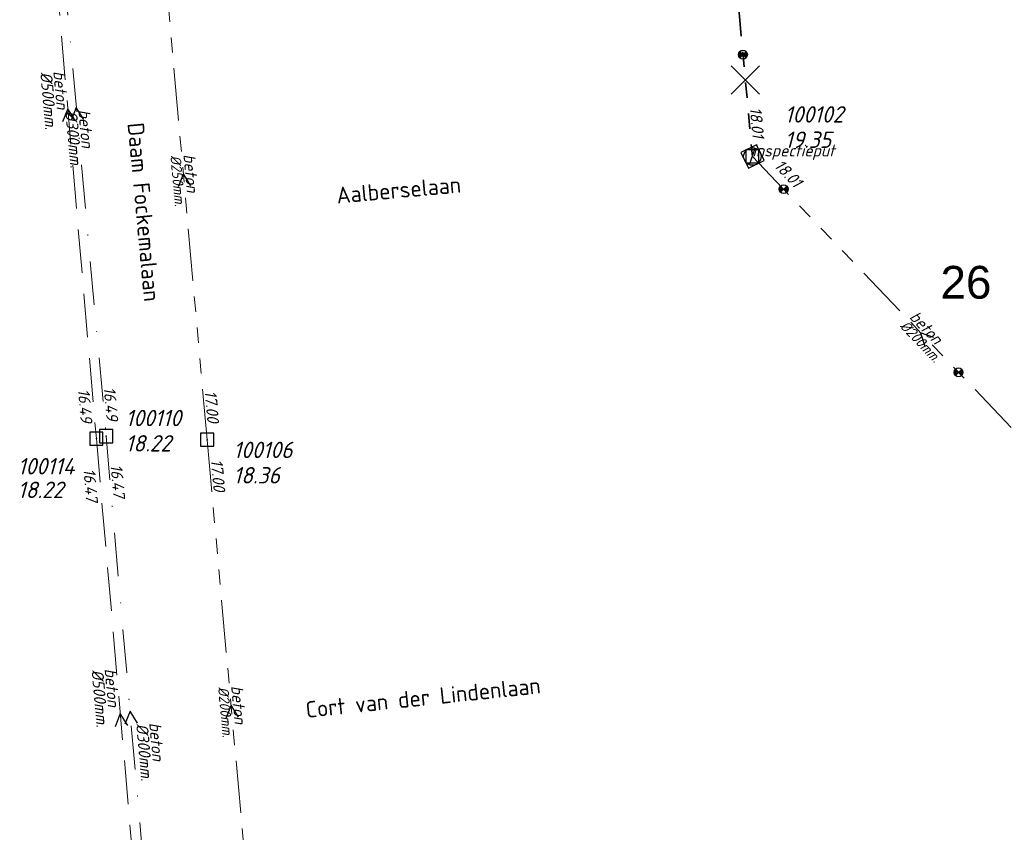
# Model space of a CAD drawing. Header units: metres. Extents: x 152202 to 157341, y 461610 to 468701.
# Tile 8 of 238: x 152870 to 152982, y 462055 to 462148. Entities that reach past the tile are written whole.
import ezdxf
from ezdxf.enums import TextEntityAlignment as Align

# ---------------------------------------------------------------- set-up
doc = ezdxf.new("R2010")
doc.units = ezdxf.units.M
doc.header["$PDMODE"] = 64
doc.header["$PDSIZE"] = 1.5
for name, pattern in [('RI-GWA', [18.45, 6, -1.8, 1.75, -1.8, 1.75, -1.8, 1.75, -1.8]), ('RI-HWA', [7.4, 5, -2.4]), ('RI-VWA', [11, 5, -3, 0, -3])]:
    doc.linetypes.add(name, pattern=pattern)
doc.layers.get('0').update_dxf_attribs({"linetype": 'CONTINUOUS'})
doc.layers.get('DEFPOINTS').update_dxf_attribs({"linetype": 'CONTINUOUS'})
for name, color, linetype, lineweight in [('B-OI-RI-GWA-MATERIAAL-T18', 10, 'CONTINUOUS', 18), ('B-OI-RI-GWA-PUTDEKSELHOOGTE-T25', 10, 'CONTINUOUS', 25), ('B-OI-RI-GWA_BOB-T18', 10, 'CONTINUOUS', 18), ('B-OI-RI-GWA_DIAMETER-T18', 10, 'CONTINUOUS', 18), ('B-OI-RI-GWA_PUTNUMMER-T18', 10, 'CONTINUOUS', 18), ('B-OI-RI-GWA_RIOOLPUT-S', 10, 'CONTINUOUS', 25), ('B-OI-RI-GWA_TRANSPORTLEIDING-G', 10, 'RI-GWA', 18), ('B-OI-RI-HWA-BOB-T18', 150, 'CONTINUOUS', 18), ('B-OI-RI-HWA-MATERIAAL-T18', 150, 'CONTINUOUS', 18), ('B-OI-RI-HWA-PUTDEKSELHOOGTE-T25', 150, 'CONTINUOUS', 25), ('B-OI-RI-HWA-PUTNUMMER-T25', 150, 'CONTINUOUS', 25), ('B-OI-RI-HWA_DIAMETER-T18', 150, 'CONTINUOUS', 18), ('B-OI-RI-HWA_RIOOLPUT-S', 150, 'CONTINUOUS', 25), ('B-OI-RI-HWA_TRANSPORTLEIDING-G', 150, 'RI-HWA', 18), ('B-OI-RI-STROOMRICHTING-S', 252, 'CONTINUOUS', 25), ('B-OI-RI-VWA-BOB-T18', 34, 'CONTINUOUS', 18), ('B-OI-RI-VWA-DIAMETER-T18', 34, 'CONTINUOUS', 18), ('B-OI-RI-VWA-MATERIAAL-T18', 34, 'CONTINUOUS', 18), ('B-OI-RI-VWA_PUTDEKSELHOOGTE-T25', 34, 'CONTINUOUS', 25), ('B-OI-RI-VWA_PUTNUMMER-T25', 34, 'CONTINUOUS', 25), ('B-OI-RI-VWA_RIOOLPUT-S', 34, 'CONTINUOUS', 25), ('B-OI-RI-VWA_TRANSPORTLEIDING-G', 34, 'RI-VWA', 18), ('B-RO-OG-TOPOGRAFIE-T18', 2, 'CONTINUOUS', 18), ('N-OI-RI-GWA-MATERIAAL-T18', 14, 'CONTINUOUS', 18), ('N-OI-RI-GWA-PUTDEKSELHOOGTE-T25', 14, 'CONTINUOUS', 25), ('N-OI-RI-GWA_BOB-T18', 14, 'CONTINUOUS', 18), ('N-OI-RI-GWA_DIAMETER-T18', 14, 'CONTINUOUS', 18), ('N-OI-RI-GWA_PUTNUMMER-T18', 14, 'CONTINUOUS', 18), ('N-OI-RI-GWA_RIOOLPUT-S', 14, 'CONTINUOUS', 25), ('N-OI-RI-GWA_TRANSPORTLEIDING-G', 14, 'RI-GWA', 35), ('N-OI-RI-STROOMRICHTING-S', 252, 'CONTINUOUS', 25), ('N-OI-RI-T50', 130, 'CONTINUOUS', 50), ('N-OI-RI-VRIJVERVAL_HULPSTUK-S', 210, 'CONTINUOUS', 25), ('N-OI-RI-VRIJVERVAL_HULPSTUK-S-GESLOTEN', 190, 'CONTINUOUS', 25)]:
    doc.layers.add(name, color=color, linetype=linetype, lineweight=lineweight)
doc.styles.add('ARIAL', font='arial.ttf')
doc.styles.add('NLCS-ISO-M200-T18', font='NLCS-ISO.ttf', dxfattribs={"height": 360})
doc.styles.add('NLCS-ISO-M500-T18_CURSIEF', font='NLCS-ISO.ttf', dxfattribs={"oblique": 15, "height": 0.9})
doc.styles.add('NLCS-ISO-M750-T18_CURSIEF', font='NLCS-ISO.ttf', dxfattribs={"oblique": 15, "height": 1.35})
doc.styles.add('NLCS-ISO-M750-T25_CURSIEF', font='NLCS-ISO.ttf', dxfattribs={"oblique": 15, "height": 1.875})

# ---------------------------------------------------------------- blocks, each defined once
blk = doc.blocks.new('ACMAP_ANN_TEMPLATE_gwa-diam')
at = {"style": 'NLCS-ISO-M500-T18_CURSIEF', "oblique": 15}
blk.add_attdef('gwa-diam', (-2.2, -1.3), '', height=1.2, dxfattribs=at)
blk = doc.blocks.new('ACMAP_ANN_TEMPLATE_gwa-materiaal')
at = {"style": 'NLCS-ISO-M750-T18_CURSIEF', "oblique": 15}
blk.add_attdef('gwa-mat', (-2.2, 0.2), '', height=1.35, dxfattribs=at)
blk = doc.blocks.new('ACMAP_ANN_TEMPLATE_gwa-nap-l')
at = {"style": 'NLCS-ISO-M750-T18_CURSIEF', "oblique": 15}
blk.add_attdef('gwa-nap-l', (2.3, 0.2), '', height=1.35, dxfattribs=at)
blk = doc.blocks.new('ACMAP_ANN_TEMPLATE_gwa-nap-r')
at = {"style": 'NLCS-ISO-M750-T18_CURSIEF', "oblique": 15}
blk.add_attdef('gwa-nap-r', (-5.6, 0.2), '', height=1.35, dxfattribs=at)
blk = doc.blocks.new('ACMAP_ANN_TEMPLATE_gwa-puth')
at = {"style": 'NLCS-ISO-M750-T25_CURSIEF', "oblique": 15}
blk.add_attdef('gwa-puth', (3, -5), '', height=1.88, dxfattribs=at)
blk = doc.blocks.new('ACMAP_ANN_TEMPLATE_gwa-putnr')
at = {"style": 'NLCS-ISO-M750-T25_CURSIEF', "oblique": 15}
blk.add_attdef('gwa-putnr', (3, -2.1), '', height=1.88, dxfattribs=at)
blk = doc.blocks.new('ACMAP_ANN_TEMPLATE_type knoop')
at = {"layer": 'DEFPOINTS', "style": 'NLCS-ISO-M750-T18_CURSIEF', "oblique": 15}
blk.add_attdef('type_knoop', (0, 0), '', height=1.35, dxfattribs=at)
blk = doc.blocks.new('ACMAP_ANN_TEMPLATE_hwa-diam')
at = {"style": 'NLCS-ISO-M750-T18_CURSIEF', "oblique": 15}
blk.add_attdef('hwa-diam', (-3.7, -1.3), '', height=1.35, dxfattribs=at)
blk = doc.blocks.new('ACMAP_ANN_TEMPLATE_hwa-materiaal')
at = {"style": 'NLCS-ISO-M750-T18_CURSIEF', "oblique": 15}
blk.add_attdef('hwa-mat', (-3.7, 0.2), '', height=1.35, dxfattribs=at)
blk = doc.blocks.new('ACMAP_ANN_TEMPLATE_hwa-nap-l')
at = {"style": 'NLCS-ISO-M750-T18_CURSIEF', "oblique": 15}
blk.add_attdef('hwa-nap-l', (3.3, 0.2), '', height=1.35, dxfattribs=at)
blk = doc.blocks.new('ACMAP_ANN_TEMPLATE_hwa-nap-r')
at = {"style": 'NLCS-ISO-M750-T18_CURSIEF', "oblique": 15}
blk.add_attdef('hwa-nap-r', (-5.6, 0.2), '', height=1.35, dxfattribs=at)
blk = doc.blocks.new('ACMAP_ANN_TEMPLATE_vwa-diam')
at = {"style": 'NLCS-ISO-M750-T18_CURSIEF', "oblique": 15}
blk.add_attdef('vwa-diam', (0.3, -1.3), '', height=1.35, dxfattribs=at)
blk = doc.blocks.new('ACMAP_ANN_TEMPLATE_vwa-materiaal')
at = {"style": 'NLCS-ISO-M750-T18_CURSIEF', "oblique": 15}
blk.add_attdef('vwa-mat', (0.3, 0.2), '', height=1.35, dxfattribs=at)
blk = doc.blocks.new('ACMAP_ANN_TEMPLATE_vwa-nap-l')
at = {"style": 'NLCS-ISO-M750-T18_CURSIEF', "oblique": 15}
blk.add_attdef('vwa-nap-l', (3.3, 0.2), '', height=1.35, dxfattribs=at)
blk = doc.blocks.new('ACMAP_ANN_TEMPLATE_vwa-nap-r')
at = {"style": 'NLCS-ISO-M750-T18_CURSIEF', "oblique": 15}
blk.add_attdef('vwa-nap-r', (-5.6, 0.2), '', height=1.35, dxfattribs=at)
blk = doc.blocks.new('ACMAP_ANN_TEMPLATE_hwa-puth')
at = {"color": 0, "linetype": 'ByBlock', "style": 'NLCS-ISO-M750-T25_CURSIEF', "oblique": 15}
blk.add_attdef('hwa-puth', (-9, -6.8), '', height=1.88, dxfattribs=at)
blk = doc.blocks.new('ACMAP_ANN_TEMPLATE_hwa-putnr')
at = {"color": 0, "linetype": 'ByBlock', "style": 'NLCS-ISO-M750-T25_CURSIEF', "oblique": 15}
blk.add_attdef('hwa-putnr', (-9, -4.1), '', height=1.88, dxfattribs=at)
blk = doc.blocks.new('ACMAP_ANN_TEMPLATE_vwa-puth')
at = {"style": 'NLCS-ISO-M750-T25_CURSIEF', "oblique": 15}
blk.add_attdef('vwa-puth', (-3, 5), '', height=1.88, dxfattribs=at)
blk = doc.blocks.new('ACMAP_ANN_TEMPLATE_vwa-putnr')
at = {"style": 'NLCS-ISO-M750-T25_CURSIEF', "oblique": 15}
blk.add_attdef('vaw-putnr', (-3, 7.9), '', height=1.88, dxfattribs=at)
blk = doc.blocks.new('SRI-HULP')
h = blk.add_hatch(color=256)
h.dxf.hatch_style = 1
h.paths.add_polyline_path([(-0.71, 0.71, 0.198912), (-1, 0, 0.198912), (-0.71, -0.71), (0, 0)])
h = blk.add_hatch(color=256)
h.dxf.hatch_style = 1
h.paths.add_polyline_path([(1, 0, 0.198912), (0.71, 0.71), (0, 0), (0.71, -0.71, 0.198912)])
for p, q in [((-0.71, 0.71), (0.71, -0.71)), ((-0.71, -0.71), (0.71, 0.71))]:
    blk.add_line(p, q)
blk.add_circle((0, 0), 1)
blk = doc.blocks.new('SRI-HULP-B')
blk.add_line((-5.43, 5.4), (5.4, -5.4))
at = {"flags": 128}
blk.add_lwpolyline([(5.38, 5.42), (0, 0), (-5.4, -5.4)], dxfattribs=at)
blk = doc.blocks.new('B-SRI-PUT_GWA-SO')
blk.add_line((-1.41, -1.41), (1.41, 1.41))
at = {"lineweight": -3, "flags": 128}
blk.add_lwpolyline([(2, -2), (2, 2), (-2, 2), (-2, -2)], close=True, dxfattribs=at)
at = {"lineweight": -3}
blk.add_circle((0, 0), 2, dxfattribs=at)

msp = doc.modelspace()

# ---------------------------------------------------------------- linework, layer by layer
at = {"layer": 'B-OI-RI-GWA_RIOOLPUT-S', "transparency": 33554623}
msp.add_point((152890.97, 462099.53), dxfattribs=at)
at = {"layer": 'B-OI-RI-GWA_TRANSPORTLEIDING-G', "transparency": 33554623}
for p, q in [((152885.53, 462160.44), (152890.97, 462099.53)), ((152890.97, 462099.53), (152896.45, 462038.72))]:
    msp.add_line(p, q, dxfattribs=at)
at = {"layer": 'B-OI-RI-HWA_RIOOLPUT-S', "transparency": 33554623}
msp.add_point((152878.3, 462099.66), dxfattribs=at)
at = {"layer": 'B-OI-RI-HWA_TRANSPORTLEIDING-G', "transparency": 33554623}
for p, q in [((152871.76, 462175.22), (152878.3, 462099.66)), ((152878.3, 462099.66), (152883.77, 462036.69))]:
    msp.add_line(p, q, dxfattribs=at)
at = {"layer": 'B-OI-RI-STROOMRICHTING-S', "transparency": 33554623}
for points in [[(152875.87, 462136.07), (152875.03, 462137.44), (152874.44, 462135.94)], [(152876.85, 462136.21), (152876, 462137.58), (152875.41, 462136.08)], [(152889.1, 462128.61), (152888.25, 462129.98), (152887.66, 462128.49)], [(152894.56, 462067.76), (152893.71, 462069.13), (152893.12, 462067.63)], [(152881.88, 462066.8), (152881.03, 462068.17), (152880.44, 462066.68)], [(152882.99, 462067.08), (152882.15, 462068.45), (152881.56, 462066.96)]]:
    msp.add_lwpolyline(points, dxfattribs=at)
at = {"layer": 'B-OI-RI-VWA_RIOOLPUT-S', "transparency": 33554623}
msp.add_point((152879.42, 462099.94), dxfattribs=at)
at = {"layer": 'B-OI-RI-VWA_TRANSPORTLEIDING-G', "transparency": 33554623}
for p, q in [((152872.58, 462175.22), (152879.42, 462099.94)), ((152879.42, 462099.94), (152884.88, 462036.97))]:
    msp.add_line(p, q, dxfattribs=at)
at = {"layer": 'N-OI-RI-GWA_RIOOLPUT-S'}
msp.add_point((152953.36, 462131.97), dxfattribs=at)
at = {"layer": 'N-OI-RI-GWA_TRANSPORTLEIDING-G'}
for p, q in [((152948.16, 462188.47), (152953.36, 462131.97)), ((152953.36, 462131.97), (152991.87, 462091.61))]:
    msp.add_line(p, q, dxfattribs=at)
at = {"layer": 'N-OI-RI-STROOMRICHTING-S'}
msp.add_lwpolyline([(152974.13, 462111.25), (152972.61, 462111.79), (152973.09, 462110.25)], dxfattribs=at)
msp.add_lwpolyline([(152974.13, 462111.25), (152972.61, 462111.79), (152973.09, 462110.25)], dxfattribs=at)

# ---------------------------------------------------------------- block references
at = {"layer": 'B-OI-RI-GWA-MATERIAAL-T18', "transparency": 33554623}
ref = msp.add_blockref('ACMAP_ANN_TEMPLATE_gwa-materiaal', (152888.25, 462129.985), dxfattribs=dict(at, rotation=275.1036650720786))
ref.add_attrib('gwa-mat', 'beton', (152888.253, 462132.194), dxfattribs={"layer": '0', "color": 0, "linetype": 'ByBlock', "height": 1.35, "rotation": 275.10367, "style": 'NLCS-ISO-M750-T18_CURSIEF', "oblique": 15})
ref = msp.add_blockref('ACMAP_ANN_TEMPLATE_gwa-materiaal', (152893.71, 462069.125), dxfattribs=dict(at, rotation=275.14940042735))
ref.add_attrib('gwa-mat', 'beton', (152893.712, 462071.334), dxfattribs={"layer": '0', "color": 0, "linetype": 'ByBlock', "height": 1.35, "rotation": 275.1494, "style": 'NLCS-ISO-M750-T18_CURSIEF', "oblique": 15})
at = {"layer": 'B-OI-RI-GWA-PUTDEKSELHOOGTE-T25', "transparency": 33554623}
ref = msp.add_blockref('ACMAP_ANN_TEMPLATE_gwa-puth', (152890.97, 462099.53), dxfattribs=at)
ref.add_attrib('gwa-puth', '18.36', (152893.97, 462094.53), dxfattribs={"layer": '0', "color": 0, "linetype": 'ByBlock', "height": 1.875, "style": 'NLCS-ISO-M750-T25_CURSIEF', "oblique": 15})
at = {"layer": 'B-OI-RI-GWA_BOB-T18', "transparency": 33554623}
ref = msp.add_blockref('ACMAP_ANN_TEMPLATE_gwa-nap-r', (152890.97, 462099.53), dxfattribs=dict(at, rotation=275.1036650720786))
ref.add_attrib('gwa-nap-r', '17.00', (152890.671, 462105.126), dxfattribs={"layer": '0', "color": 0, "linetype": 'ByBlock', "height": 1.35, "rotation": 275.10367, "style": 'NLCS-ISO-M750-T18_CURSIEF', "oblique": 15})
ref = msp.add_blockref('ACMAP_ANN_TEMPLATE_gwa-nap-l', (152890.97, 462099.53), dxfattribs=dict(at, rotation=275.14940042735))
ref.add_attrib('gwa-nap-l', '17.00', (152891.376, 462097.257), dxfattribs={"layer": '0', "color": 0, "linetype": 'ByBlock', "height": 1.35, "rotation": 275.1494, "style": 'NLCS-ISO-M750-T18_CURSIEF', "oblique": 15})
at = {"layer": 'B-OI-RI-GWA_DIAMETER-T18', "transparency": 33554623}
ref = msp.add_blockref('ACMAP_ANN_TEMPLATE_gwa-diam', (152888.25, 462129.985), dxfattribs=dict(at, rotation=275.1036650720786))
ref.add_attrib('gwa-diam', '%%c250mm.', (152886.759, 462132.061), dxfattribs={"layer": '0', "color": 0, "linetype": 'ByBlock', "height": 1.2, "rotation": 275.10367, "style": 'NLCS-ISO-M500-T18_CURSIEF', "oblique": 15})
ref = msp.add_blockref('ACMAP_ANN_TEMPLATE_gwa-diam', (152893.71, 462069.125), dxfattribs=dict(at, rotation=275.14940042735))
ref.add_attrib('gwa-diam', '%%c200mm.', (152892.218, 462071.199), dxfattribs={"layer": '0', "color": 0, "linetype": 'ByBlock', "height": 1.2, "rotation": 275.1494, "style": 'NLCS-ISO-M500-T18_CURSIEF', "oblique": 15})
at = {"layer": 'B-OI-RI-GWA_PUTNUMMER-T18', "transparency": 33554623}
ref = msp.add_blockref('ACMAP_ANN_TEMPLATE_gwa-putnr', (152890.97, 462099.53), dxfattribs=at)
ref.add_attrib('gwa-putnr', '100106', (152893.97, 462097.43), dxfattribs={"layer": '0', "color": 0, "linetype": 'ByBlock', "height": 1.875, "style": 'NLCS-ISO-M750-T25_CURSIEF', "oblique": 15})
at = {"layer": 'B-OI-RI-HWA-BOB-T18', "transparency": 33554623}
ref = msp.add_blockref('ACMAP_ANN_TEMPLATE_hwa-nap-r', (152876.457, 462099.708), dxfattribs=dict(at, rotation=274.9468349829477))
ref.add_attrib('hwa-nap-r', '16.49', (152876.174, 462105.304), dxfattribs={"layer": '0', "color": 0, "linetype": 'ByBlock', "height": 1.35, "rotation": 274.94683, "style": 'NLCS-ISO-M750-T18_CURSIEF', "oblique": 15})
ref = msp.add_blockref('ACMAP_ANN_TEMPLATE_hwa-nap-l', (152876.314, 462099.469), dxfattribs=dict(at, rotation=274.9646364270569))
ref.add_attrib('hwa-nap-l', '16.47', (152876.799, 462096.198), dxfattribs={"layer": '0', "color": 0, "linetype": 'ByBlock', "height": 1.35, "rotation": 274.96464, "style": 'NLCS-ISO-M750-T18_CURSIEF', "oblique": 15})
at = {"layer": 'B-OI-RI-HWA-MATERIAAL-T18', "transparency": 33554623}
ref = msp.add_blockref('ACMAP_ANN_TEMPLATE_hwa-materiaal', (152873.487, 462138.018), dxfattribs=dict(at, rotation=274.9468349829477))
ref.add_attrib('hwa-mat', 'beton', (152873.367, 462141.722), dxfattribs={"layer": '0', "color": 0, "linetype": 'ByBlock', "height": 1.35, "rotation": 274.94683, "style": 'NLCS-ISO-M750-T18_CURSIEF', "oblique": 15})
ref = msp.add_blockref('ACMAP_ANN_TEMPLATE_hwa-materiaal', (152879.355, 462069.594), dxfattribs=dict(at, rotation=274.9646364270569))
ref.add_attrib('hwa-mat', 'beton', (152879.234, 462073.297), dxfattribs={"layer": '0', "color": 0, "linetype": 'ByBlock', "height": 1.35, "rotation": 274.96464, "style": 'NLCS-ISO-M750-T18_CURSIEF', "oblique": 15})
at = {"layer": 'B-OI-RI-HWA-PUTDEKSELHOOGTE-T25', "transparency": 33554623}
msp.add_blockref('ACMAP_ANN_TEMPLATE_hwa-puth', (152878.3, 462099.66), dxfattribs=at).add_auto_attribs({'hwa-puth': '18.22'})
at = {"layer": 'B-OI-RI-HWA-PUTNUMMER-T25', "transparency": 33554623}
msp.add_blockref('ACMAP_ANN_TEMPLATE_hwa-putnr', (152878.3, 462099.66), dxfattribs=at).add_auto_attribs({'hwa-putnr': '100114'})
at = {"layer": 'B-OI-RI-HWA_DIAMETER-T18', "transparency": 33554623}
ref = msp.add_blockref('ACMAP_ANN_TEMPLATE_hwa-diam', (152873.487, 462138.018), dxfattribs=dict(at, rotation=274.9468349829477))
ref.add_attrib('hwa-diam', '%%c500mm.', (152871.873, 462141.592), dxfattribs={"layer": '0', "color": 0, "linetype": 'ByBlock', "height": 1.35, "rotation": 274.94683, "style": 'NLCS-ISO-M750-T18_CURSIEF', "oblique": 15})
ref = msp.add_blockref('ACMAP_ANN_TEMPLATE_hwa-diam', (152879.355, 462069.594), dxfattribs=dict(at, rotation=274.9646364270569))
ref.add_attrib('hwa-diam', '%%c500mm.', (152877.739, 462073.167), dxfattribs={"layer": '0', "color": 0, "linetype": 'ByBlock', "height": 1.35, "rotation": 274.96464, "style": 'NLCS-ISO-M750-T18_CURSIEF', "oblique": 15})
at = {"layer": 'B-OI-RI-VWA-BOB-T18', "transparency": 33554623}
ref = msp.add_blockref('ACMAP_ANN_TEMPLATE_vwa-nap-r', (152879.42, 462099.94), dxfattribs=dict(at, rotation=275.1916839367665))
ref.add_attrib('vwa-nap-r', '16.49', (152879.112, 462105.535), dxfattribs={"layer": '0', "color": 0, "linetype": 'ByBlock', "height": 1.35, "rotation": 275.19168, "style": 'NLCS-ISO-M750-T18_CURSIEF', "oblique": 15})
ref = msp.add_blockref('ACMAP_ANN_TEMPLATE_vwa-nap-l', (152879.42, 462099.94), dxfattribs=dict(at, rotation=274.9556055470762))
ref.add_attrib('vwa-nap-l', '16.47', (152879.904, 462096.67), dxfattribs={"layer": '0', "color": 0, "linetype": 'ByBlock', "height": 1.35, "rotation": 274.95561, "style": 'NLCS-ISO-M750-T18_CURSIEF', "oblique": 15})
at = {"layer": 'B-OI-RI-VWA-DIAMETER-T18', "transparency": 33554623}
ref = msp.add_blockref('ACMAP_ANN_TEMPLATE_vwa-diam', (152876, 462137.58), dxfattribs=dict(at, rotation=275.1916839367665))
ref.add_attrib('vwa-diam', '%%c300mm.', (152874.732, 462137.164), dxfattribs={"layer": '0', "color": 0, "linetype": 'ByBlock', "height": 1.35, "rotation": 275.19168, "style": 'NLCS-ISO-M750-T18_CURSIEF', "oblique": 15})
ref = msp.add_blockref('ACMAP_ANN_TEMPLATE_vwa-diam', (152884.114, 462067.391), dxfattribs=dict(at, rotation=274.9556055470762))
ref.add_attrib('vwa-diam', '%%c300mm.', (152882.845, 462066.98), dxfattribs={"layer": '0', "color": 0, "linetype": 'ByBlock', "height": 1.35, "rotation": 274.95561, "style": 'NLCS-ISO-M750-T18_CURSIEF', "oblique": 15})
at = {"layer": 'B-OI-RI-VWA-MATERIAAL-T18', "transparency": 33554623}
ref = msp.add_blockref('ACMAP_ANN_TEMPLATE_vwa-materiaal', (152876, 462137.58), dxfattribs=dict(at, rotation=275.1916839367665))
ref.add_attrib('vwa-mat', 'beton', (152876.226, 462137.299), dxfattribs={"layer": '0', "color": 0, "linetype": 'ByBlock', "height": 1.35, "rotation": 275.19168, "style": 'NLCS-ISO-M750-T18_CURSIEF', "oblique": 15})
ref = msp.add_blockref('ACMAP_ANN_TEMPLATE_vwa-materiaal', (152884.114, 462067.391), dxfattribs=dict(at, rotation=274.9556055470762))
ref.add_attrib('vwa-mat', 'beton', (152884.339, 462067.11), dxfattribs={"layer": '0', "color": 0, "linetype": 'ByBlock', "height": 1.35, "rotation": 274.95561, "style": 'NLCS-ISO-M750-T18_CURSIEF', "oblique": 15})
at = {"layer": 'B-OI-RI-VWA_PUTDEKSELHOOGTE-T25', "transparency": 33554623}
ref = msp.add_blockref('ACMAP_ANN_TEMPLATE_vwa-puth', (152884.628, 462093.184), dxfattribs=at)
ref.add_attrib('vwa-puth', '18.22', (152881.628, 462098.184), dxfattribs={"layer": '0', "color": 0, "linetype": 'ByBlock', "height": 1.875, "style": 'NLCS-ISO-M750-T25_CURSIEF', "oblique": 15})
at = {"layer": 'B-OI-RI-VWA_PUTNUMMER-T25', "transparency": 33554623}
ref = msp.add_blockref('ACMAP_ANN_TEMPLATE_vwa-putnr', (152884.628, 462093.184), dxfattribs=at)
ref.add_attrib('vaw-putnr', '100110', (152881.628, 462101.084), dxfattribs={"layer": '0', "color": 0, "linetype": 'ByBlock', "height": 1.875, "style": 'NLCS-ISO-M750-T25_CURSIEF', "oblique": 15})
at = {"layer": 'DEFPOINTS'}
msp.add_blockref('ACMAP_ANN_TEMPLATE_type knoop', (152953.36, 462131.97), dxfattribs=at).add_auto_attribs({'type_knoop': 'inspectieput'})
at = {"layer": 'N-OI-RI-GWA-MATERIAAL-T18', "rotation": 313.6562982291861}
msp.add_blockref('ACMAP_ANN_TEMPLATE_gwa-materiaal', (152972.615, 462111.79), dxfattribs=at).add_auto_attribs({'gwa-mat': 'beton'})
at = {"layer": 'N-OI-RI-GWA-PUTDEKSELHOOGTE-T25'}
msp.add_blockref('ACMAP_ANN_TEMPLATE_gwa-puth', (152954.057, 462137.945), dxfattribs=at).add_auto_attribs({'gwa-puth': '19.35'})
at = {"layer": 'N-OI-RI-GWA_BOB-T18'}
for name, p, rotation, values in [('ACMAP_ANN_TEMPLATE_gwa-nap-r', (152953.36, 462131.97), 275.2584260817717, {'gwa-nap-r': '18.01'}), ('ACMAP_ANN_TEMPLATE_gwa-nap-l', (152954.025, 462132.369), 313.6562982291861, {'gwa-nap-l': '18.01'})]:
    msp.add_blockref(name, p, dxfattribs=dict(at, rotation=rotation)).add_auto_attribs(values)
at = {"layer": 'N-OI-RI-GWA_DIAMETER-T18', "rotation": 313.6562982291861}
msp.add_blockref('ACMAP_ANN_TEMPLATE_gwa-diam', (152972.615, 462111.79), dxfattribs=at).add_auto_attribs({'gwa-diam': '%%c200mm.'})
at = {"layer": 'N-OI-RI-GWA_PUTNUMMER-T18'}
msp.add_blockref('ACMAP_ANN_TEMPLATE_gwa-putnr', (152954.057, 462137.945), dxfattribs=at).add_auto_attribs({'gwa-putnr': '100102'})
at = {"layer": 'N-OI-RI-GWA_RIOOLPUT-S', "xscale": 0.4999999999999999, "yscale": 0.4999999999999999, "zscale": 0.4999999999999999, "rotation": 26.30363987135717}
msp.add_blockref('B-SRI-PUT_GWA-SO', (152953.36, 462131.97), dxfattribs=at)
at = {"layer": 'N-OI-RI-VRIJVERVAL_HULPSTUK-S', "xscale": 0.5, "yscale": 0.5, "zscale": 0.5}
for p in [(152952.281, 462143.625), (152956.938, 462128.219), (152976.953, 462107.25)]:
    msp.add_blockref('SRI-HULP', p, dxfattribs=at)
at = {"layer": 'N-OI-RI-VRIJVERVAL_HULPSTUK-S-GESLOTEN', "xscale": 0.3, "yscale": 0.3, "zscale": 0.3}
msp.add_blockref('SRI-HULP-B', (152952.547, 462140.719), dxfattribs=at)

# ---------------------------------------------------------------- texts
at = {"layer": 'B-RO-OG-TOPOGRAFIE-T18', "style": 'NLCS-ISO-M200-T18'}
for s, rotation, p in [('Daam Fockemalaan', 275.3, (152883.741, 462125.605)), ('Aalberselaan', 5.1, (152912.887, 462128.138)), ('Cort van der Lindenlaan', 6, (152915.679, 462070.02))]:
    msp.add_text(s, height=1.875, rotation=rotation, dxfattribs=at).set_placement(p, align=Align.MIDDLE)
at = {"layer": 'N-OI-RI-T50', "style": 'ARIAL'}
msp.add_text('26', height=3.75, dxfattribs=at).set_placement((152974.882, 462115.686))

doc.saveas('drawing.dxf')
